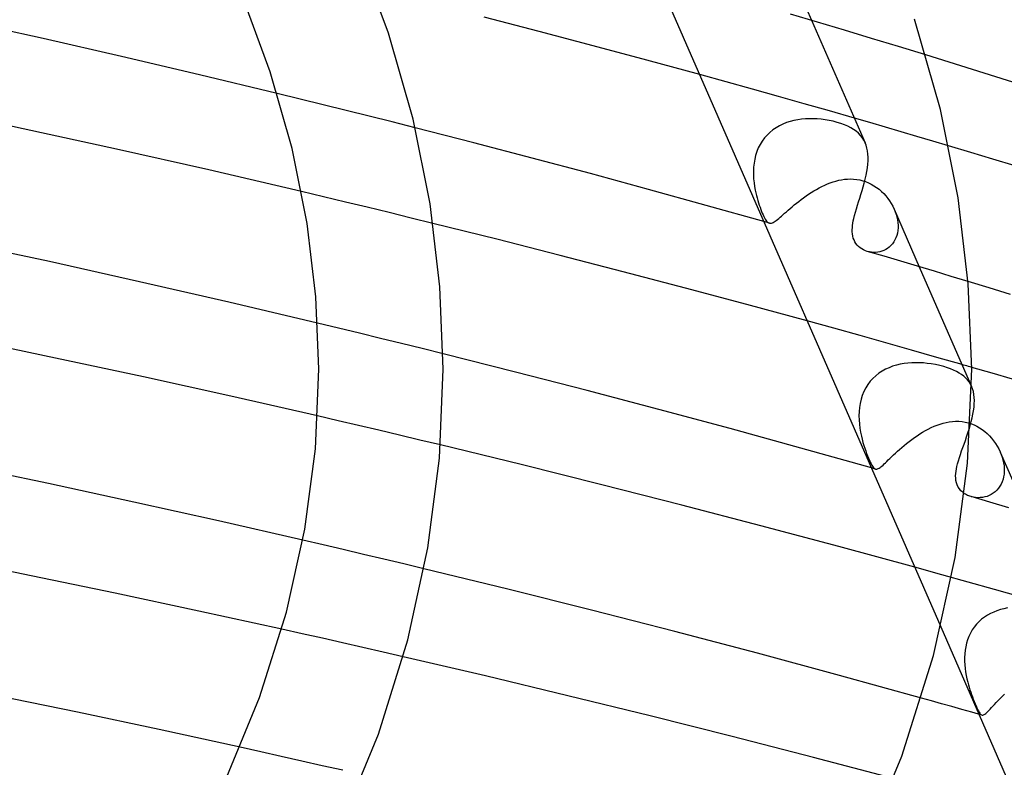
# Model space of a CAD drawing. Header units: millimetres. Extents: x -374 to 374, y -188 to 321.
# Tile 90 of 112: x 114 to 146, y 202 to 226. Entities that reach past the tile are written whole.
import ezdxf

# ---------------------------------------------------------------- set-up
doc = ezdxf.new("R2010")
doc.units = ezdxf.units.MM
doc.layers.add('HIDDEN', color=7, linetype='Continuous')
doc.layers.add('THICK', color=7, linetype='Continuous')

msp = doc.modelspace()

# ---------------------------------------------------------------- linework, layer by layer
at = {"layer": 'HIDDEN'}
for p, q in [((139.095, 227.734), (139.852, 226)), ((144.277, 224.651), (143.522, 224.885)), ((145.03, 224.415), (144.277, 224.651)), ((137.102, 224.019), (136.25, 224.253)), ((145.781, 224.179), (145.03, 224.415)), ((137.946, 223.784), (137.102, 224.019)), ((146.531, 223.941), (145.781, 224.179)), ((123.401, 223.467), (122.659, 223.649)), ((138.781, 223.55), (137.946, 223.784)), ((124.142, 223.285), (123.401, 223.467)), ((124.882, 223.101), (124.142, 223.285)), ((139.606, 223.317), (138.781, 223.55)), ((140.422, 223.084), (139.606, 223.317)), ((125.621, 222.916), (124.882, 223.101)), ((141.226, 222.853), (140.422, 223.084)), ((126.359, 222.731), (125.621, 222.916)), ((127.095, 222.544), (126.359, 222.731)), ((138.924, 222.662), (138.813, 222.608)), ((139.04, 222.708), (138.924, 222.662)), ((139.159, 222.746), (139.04, 222.708)), ((139.28, 222.777), (139.159, 222.746)), ((139.403, 222.802), (139.28, 222.777)), ((139.528, 222.819), (139.403, 222.802)), ((139.653, 222.83), (139.528, 222.819)), ((139.779, 222.836), (139.653, 222.83)), ((139.904, 222.835), (139.779, 222.836)), ((140.029, 222.83), (139.904, 222.835)), ((140.154, 222.819), (140.029, 222.83)), ((140.283, 222.802), (140.154, 222.819)), ((140.413, 222.78), (140.283, 222.802)), ((140.544, 222.752), (140.413, 222.78)), ((140.675, 222.718), (140.544, 222.752)), ((140.794, 222.68), (140.675, 222.718)), ((140.906, 222.639), (140.794, 222.68)), ((141.011, 222.593), (140.906, 222.639)), ((138.506, 222.396), (138.416, 222.31)), ((138.602, 222.475), (138.506, 222.396)), ((138.705, 222.545), (138.602, 222.475)), ((138.813, 222.608), (138.705, 222.545)), ((141.109, 222.543), (141.011, 222.593)), ((141.199, 222.488), (141.109, 222.543)), ((141.28, 222.429), (141.199, 222.488)), ((141.354, 222.366), (141.28, 222.429)), ((141.42, 222.298), (141.354, 222.366)), ((138.193, 222.007), (138.136, 221.894)), ((138.259, 222.115), (138.193, 222.007)), ((138.334, 222.216), (138.259, 222.115)), ((138.416, 222.31), (138.334, 222.216)), ((141.478, 222.225), (141.42, 222.298)), ((141.529, 222.147), (141.478, 222.225)), ((141.571, 222.063), (141.529, 222.147)), ((138.088, 221.776), (138.049, 221.654)), ((138.136, 221.894), (138.088, 221.776)), ((144.968, 221.749), (144.254, 221.963)), ((145.684, 221.533), (144.968, 221.749)), ((137.998, 221.404), (137.984, 221.277)), ((138.019, 221.53), (137.998, 221.404)), ((138.049, 221.654), (138.019, 221.53)), ((146.401, 221.315), (145.684, 221.533)), ((137.984, 221.277), (137.978, 221.149)), ((137.978, 221.149), (137.979, 221.023)), ((137.979, 221.023), (137.986, 220.897)), ((137.986, 220.897), (137.998, 220.773)), ((137.998, 220.773), (138.016, 220.652)), ((140.272, 220.696), (140.361, 220.735)), ((140.361, 220.735), (140.451, 220.77)), ((140.451, 220.77), (140.541, 220.802)), ((140.541, 220.802), (140.632, 220.829)), ((140.632, 220.829), (140.724, 220.852)), ((140.724, 220.852), (140.817, 220.871)), ((140.817, 220.871), (140.911, 220.885)), ((140.911, 220.885), (141.007, 220.894)), ((141.007, 220.894), (141.104, 220.896)), ((141.104, 220.896), (141.202, 220.893)), ((141.202, 220.893), (141.3, 220.883)), ((141.3, 220.883), (141.398, 220.865)), ((141.398, 220.865), (141.494, 220.841)), ((141.494, 220.841), (141.588, 220.811)), ((141.588, 220.811), (141.679, 220.774)), ((141.679, 220.774), (141.768, 220.73)), ((124.149, 220.322), (123.445, 220.489)), ((138.016, 220.652), (138.037, 220.534)), ((138.037, 220.534), (138.055, 220.449)), ((138.055, 220.449), (138.075, 220.367)), ((139.755, 220.405), (139.838, 220.459)), ((139.838, 220.459), (139.923, 220.511)), ((139.923, 220.511), (140.008, 220.562)), ((140.008, 220.562), (140.095, 220.609)), ((140.095, 220.609), (140.183, 220.655)), ((140.183, 220.655), (140.272, 220.696)), ((141.768, 220.73), (141.855, 220.68)), ((141.855, 220.68), (141.939, 220.624)), ((141.939, 220.624), (142.019, 220.563)), ((142.019, 220.563), (142.096, 220.496)), ((142.096, 220.496), (142.168, 220.426)), ((142.168, 220.426), (142.236, 220.35)), ((124.853, 220.153), (124.149, 220.322)), ((125.558, 219.984), (124.853, 220.153)), ((138.075, 220.367), (138.096, 220.286)), ((138.096, 220.286), (138.118, 220.207)), ((138.118, 220.207), (138.142, 220.13)), ((138.142, 220.13), (138.166, 220.056)), ((139.294, 220.06), (139.365, 220.118)), ((139.365, 220.118), (139.438, 220.176)), ((139.438, 220.176), (139.514, 220.234)), ((139.514, 220.234), (139.593, 220.292)), ((139.593, 220.292), (139.673, 220.349)), ((139.673, 220.349), (139.755, 220.405)), ((142.236, 220.35), (142.3, 220.272)), ((142.3, 220.272), (142.359, 220.19)), ((142.359, 220.19), (142.412, 220.105)), ((142.412, 220.105), (142.461, 220.017)), ((126.262, 219.813), (125.558, 219.984)), ((126.967, 219.64), (126.262, 219.813)), ((138.166, 220.056), (138.191, 219.984)), ((138.191, 219.984), (138.216, 219.916)), ((138.216, 219.916), (138.241, 219.853)), ((138.241, 219.853), (138.265, 219.794)), ((138.265, 219.794), (138.289, 219.74)), ((138.93, 219.746), (138.983, 219.792)), ((138.983, 219.792), (139.039, 219.842)), ((139.039, 219.842), (139.098, 219.893)), ((139.098, 219.893), (139.16, 219.947)), ((139.16, 219.947), (139.226, 220.003)), ((139.226, 220.003), (139.294, 220.06)), ((142.461, 220.017), (142.504, 219.928)), ((142.504, 219.928), (142.539, 219.842)), ((142.507, 219.92), (143.314, 218.072)), ((142.539, 219.842), (142.569, 219.754)), ((127.671, 219.467), (126.967, 219.64)), ((138.289, 219.74), (138.312, 219.69)), ((138.312, 219.69), (138.335, 219.646)), ((138.344, 219.518), (138.314, 219.526)), ((138.335, 219.646), (138.358, 219.606)), ((138.373, 219.509), (138.344, 219.518)), ((138.358, 219.606), (138.38, 219.571)), ((138.403, 219.501), (138.373, 219.509)), ((138.38, 219.571), (138.402, 219.542)), ((138.402, 219.542), (138.424, 219.518)), ((138.432, 219.492), (138.403, 219.501)), ((138.424, 219.518), (138.446, 219.499)), ((138.461, 219.484), (138.432, 219.492)), ((138.446, 219.499), (138.468, 219.485)), ((138.491, 219.476), (138.461, 219.484)), ((138.468, 219.485), (138.491, 219.476)), ((138.491, 219.476), (138.514, 219.472)), ((138.514, 219.472), (138.538, 219.472)), ((138.538, 219.472), (138.563, 219.477)), ((138.563, 219.477), (138.589, 219.485)), ((138.589, 219.485), (138.617, 219.499)), ((138.617, 219.499), (138.647, 219.516)), ((138.647, 219.516), (138.68, 219.537)), ((138.68, 219.537), (138.715, 219.563)), ((138.715, 219.563), (138.752, 219.592)), ((138.752, 219.592), (138.792, 219.625)), ((138.792, 219.625), (138.835, 219.662)), ((138.835, 219.662), (138.881, 219.702)), ((138.881, 219.702), (138.93, 219.746)), ((142.569, 219.754), (142.593, 219.666)), ((142.593, 219.666), (142.611, 219.578)), ((142.611, 219.578), (142.623, 219.49)), ((142.623, 219.49), (142.629, 219.404)), ((142.608, 219.155), (142.589, 219.077)), ((142.622, 219.236), (142.608, 219.155)), ((142.629, 219.319), (142.622, 219.236)), ((142.629, 219.404), (142.629, 219.319)), ((142.493, 218.869), (142.449, 218.809)), ((142.53, 218.934), (142.493, 218.869)), ((142.562, 219.003), (142.53, 218.934)), ((142.589, 219.077), (142.562, 219.003)), ((141.707, 218.55), (141.642, 218.566)), ((141.773, 218.54), (141.707, 218.55)), ((141.84, 218.535), (141.773, 218.54)), ((141.907, 218.535), (141.84, 218.535)), ((141.975, 218.542), (141.907, 218.535)), ((142.041, 218.554), (141.975, 218.542)), ((142.107, 218.572), (142.041, 218.554)), ((142.171, 218.597), (142.107, 218.572)), ((142.234, 218.627), (142.171, 218.597)), ((142.293, 218.664), (142.234, 218.627)), ((142.349, 218.706), (142.293, 218.664)), ((142.401, 218.754), (142.349, 218.706)), ((142.449, 218.809), (142.401, 218.754)), ((145.566, 217.392), (144.885, 217.599)), ((146.247, 217.184), (145.566, 217.392)), ((140.563, 216.093), (139.711, 216.328)), ((124.637, 216.094), (123.963, 216.256)), ((125.311, 215.931), (124.637, 216.094)), ((141.407, 215.858), (140.563, 216.093)), ((125.983, 215.767), (125.311, 215.931)), ((126.655, 215.603), (125.983, 215.767)), ((142.242, 215.624), (141.407, 215.858)), ((127.326, 215.437), (126.655, 215.603)), ((127.996, 215.271), (127.326, 215.437)), ((143.067, 215.39), (142.242, 215.624)), ((143.883, 215.157), (143.067, 215.39)), ((144.688, 214.925), (143.883, 215.157)), ((142.227, 214.772), (142.117, 214.712)), ((142.34, 214.824), (142.227, 214.772)), ((142.457, 214.868), (142.34, 214.824)), ((142.577, 214.904), (142.457, 214.868)), ((142.699, 214.933), (142.577, 214.904)), ((142.823, 214.955), (142.699, 214.933)), ((142.947, 214.971), (142.823, 214.955)), ((143.073, 214.98), (142.947, 214.971)), ((143.198, 214.984), (143.073, 214.98)), ((143.323, 214.982), (143.198, 214.984)), ((143.447, 214.975), (143.323, 214.982)), ((143.571, 214.963), (143.447, 214.975)), ((143.701, 214.946), (143.571, 214.963)), ((143.834, 214.923), (143.701, 214.946)), ((143.97, 214.893), (143.834, 214.923)), ((144.107, 214.857), (143.97, 214.893)), ((144.218, 214.823), (144.107, 214.857)), ((144.322, 214.785), (144.218, 214.823)), ((144.419, 214.745), (144.322, 214.785)), ((144.511, 214.701), (144.419, 214.745)), ((145.656, 214.644), (145, 214.835)), ((141.821, 214.479), (141.736, 214.385)), ((141.913, 214.565), (141.821, 214.479)), ((142.012, 214.643), (141.913, 214.565)), ((142.117, 214.712), (142.012, 214.643)), ((144.595, 214.653), (144.511, 214.701)), ((144.673, 214.603), (144.595, 214.653)), ((144.744, 214.549), (144.673, 214.603)), ((144.808, 214.491), (144.744, 214.549)), ((144.865, 214.43), (144.808, 214.491)), ((144.915, 214.364), (144.865, 214.43)), ((146.317, 214.45), (145.656, 214.644)), ((141.59, 214.172), (141.531, 214.056)), ((141.658, 214.282), (141.59, 214.172)), ((141.736, 214.385), (141.658, 214.282)), ((144.958, 214.295), (144.915, 214.364)), ((144.995, 214.221), (144.958, 214.295)), ((145.027, 214.14), (144.995, 214.221)), ((144.996, 214.221), (144.998, 214.215)), ((145.052, 214.053), (145.027, 214.14)), ((141.441, 213.807), (141.411, 213.677)), ((141.481, 213.934), (141.441, 213.807)), ((141.531, 214.056), (141.481, 213.934)), ((145.069, 213.962), (145.052, 214.053)), ((145.08, 213.867), (145.069, 213.962)), ((145.085, 213.767), (145.08, 213.867)), ((141.39, 213.545), (141.377, 213.41)), ((141.411, 213.677), (141.39, 213.545)), ((145.06, 213.44), (145.074, 213.553)), ((145.074, 213.553), (145.083, 213.662)), ((145.083, 213.662), (145.085, 213.767)), ((124.618, 213.117), (123.962, 213.27)), ((141.377, 213.41), (141.373, 213.276)), ((141.373, 213.276), (141.377, 213.141)), ((141.377, 213.141), (141.387, 213.008)), ((144.986, 213.088), (145.015, 213.207)), ((145.015, 213.207), (145.04, 213.325)), ((145.04, 213.325), (145.06, 213.44)), ((125.275, 212.964), (124.618, 213.117)), ((125.933, 212.809), (125.275, 212.964)), ((141.387, 213.008), (141.403, 212.876)), ((141.403, 212.876), (141.425, 212.747)), ((143.511, 212.801), (143.603, 212.85)), ((143.603, 212.85), (143.696, 212.897)), ((143.696, 212.897), (143.79, 212.939)), ((143.79, 212.939), (143.885, 212.977)), ((143.885, 212.977), (143.981, 213.011)), ((143.981, 213.011), (144.077, 213.041)), ((144.077, 213.041), (144.176, 213.065)), ((144.176, 213.065), (144.276, 213.084)), ((144.276, 213.084), (144.378, 213.097)), ((144.378, 213.097), (144.481, 213.103)), ((144.481, 213.103), (144.585, 213.102)), ((144.585, 213.102), (144.69, 213.093)), ((144.69, 213.093), (144.794, 213.075)), ((144.794, 213.075), (144.896, 213.05)), ((144.896, 213.05), (144.989, 213.02)), ((144.953, 212.969), (144.986, 213.088)), ((144.989, 213.02), (145.079, 212.983)), ((145.079, 212.983), (145.168, 212.939)), ((145.168, 212.939), (145.255, 212.889)), ((145.255, 212.889), (145.339, 212.832)), ((145.339, 212.832), (145.42, 212.77)), ((126.592, 212.653), (125.933, 212.809)), ((127.252, 212.496), (126.592, 212.653)), ((141.425, 212.747), (141.452, 212.62)), ((141.452, 212.62), (141.476, 212.519)), ((141.476, 212.519), (141.503, 212.42)), ((142.988, 212.451), (143.071, 212.514)), ((143.071, 212.514), (143.155, 212.575)), ((143.155, 212.575), (143.242, 212.635)), ((143.242, 212.635), (143.33, 212.693)), ((143.33, 212.693), (143.42, 212.748)), ((143.42, 212.748), (143.511, 212.801)), ((145.42, 212.77), (145.497, 212.703)), ((145.497, 212.703), (145.57, 212.631)), ((145.57, 212.631), (145.639, 212.554)), ((145.639, 212.554), (145.703, 212.474)), ((127.911, 212.338), (127.252, 212.496)), ((141.503, 212.42), (141.531, 212.325)), ((141.531, 212.325), (141.56, 212.233)), ((141.56, 212.233), (141.59, 212.145)), ((142.611, 212.134), (142.681, 212.196)), ((142.681, 212.196), (142.753, 212.26)), ((142.753, 212.26), (142.829, 212.324)), ((142.829, 212.324), (142.907, 212.388)), ((142.907, 212.388), (142.988, 212.451)), ((145.703, 212.474), (145.763, 212.39)), ((145.763, 212.39), (145.818, 212.303)), ((145.818, 212.303), (145.868, 212.213)), ((145.868, 212.213), (145.913, 212.12)), ((141.59, 212.145), (141.62, 212.063)), ((141.62, 212.063), (141.65, 211.985)), ((141.65, 211.985), (141.679, 211.913)), ((141.679, 211.913), (141.708, 211.847)), ((142.318, 211.856), (142.369, 211.906)), ((142.369, 211.906), (142.424, 211.959)), ((142.424, 211.959), (142.483, 212.015)), ((142.483, 212.015), (142.545, 212.074)), ((142.545, 212.074), (142.611, 212.134)), ((145.913, 212.12), (145.949, 212.032)), ((145.917, 212.109), (148.196, 206.892)), ((145.949, 212.032), (145.98, 211.942)), ((145.98, 211.942), (146.006, 211.851)), ((141.708, 211.847), (141.735, 211.787)), ((141.735, 211.787), (141.761, 211.735)), ((141.761, 211.735), (141.785, 211.69)), ((141.797, 211.593), (141.776, 211.599)), ((141.785, 211.69), (141.807, 211.653)), ((141.819, 211.587), (141.797, 211.593)), ((141.807, 211.653), (141.828, 211.623)), ((141.841, 211.58), (141.819, 211.587)), ((141.828, 211.623), (141.849, 211.599)), ((141.863, 211.574), (141.841, 211.58)), ((141.849, 211.599), (141.869, 211.582)), ((141.885, 211.568), (141.863, 211.574)), ((141.869, 211.582), (141.888, 211.569)), ((141.906, 211.562), (141.885, 211.568)), ((141.888, 211.569), (141.908, 211.561)), ((141.908, 211.561), (141.929, 211.558)), ((141.929, 211.558), (141.95, 211.56)), ((141.95, 211.56), (141.972, 211.566)), ((141.972, 211.566), (141.996, 211.576)), ((141.996, 211.576), (142.022, 211.591)), ((142.022, 211.591), (142.05, 211.61)), ((142.05, 211.61), (142.08, 211.633)), ((142.08, 211.633), (142.112, 211.66)), ((142.112, 211.66), (142.147, 211.691)), ((142.147, 211.691), (142.185, 211.727)), ((142.185, 211.727), (142.226, 211.766)), ((142.226, 211.766), (142.27, 211.809)), ((142.27, 211.809), (142.318, 211.856)), ((146.006, 211.851), (146.025, 211.76)), ((146.025, 211.76), (146.039, 211.669)), ((146.039, 211.669), (146.046, 211.579)), ((146.046, 211.579), (146.046, 211.49)), ((146.027, 211.316), (146.007, 211.234)), ((146.04, 211.402), (146.027, 211.316)), ((146.046, 211.49), (146.04, 211.402)), ((145.862, 210.944), (145.811, 210.885)), ((145.908, 211.01), (145.862, 210.944)), ((145.948, 211.08), (145.908, 211.01)), ((145.981, 211.155), (145.948, 211.08)), ((146.007, 211.234), (145.981, 211.155)), ((144.801, 210.75), (144.769, 210.77)), ((144.834, 210.732), (144.801, 210.75)), ((144.869, 210.716), (144.834, 210.732)), ((144.904, 210.7), (144.869, 210.716)), ((144.94, 210.687), (144.904, 210.7)), ((144.977, 210.675), (144.94, 210.687)), ((145.586, 210.497), (144.977, 210.675)), ((145.053, 210.657), (144.982, 210.674)), ((145.126, 210.646), (145.053, 210.657)), ((145.2, 210.641), (145.126, 210.646)), ((145.274, 210.642), (145.2, 210.641)), ((145.348, 210.65), (145.274, 210.642)), ((145.421, 210.664), (145.348, 210.65)), ((145.493, 210.684), (145.421, 210.664)), ((145.563, 210.711), (145.493, 210.684)), ((145.63, 210.745), (145.563, 210.711)), ((145.695, 210.785), (145.63, 210.745)), ((145.755, 210.832), (145.695, 210.785)), ((145.811, 210.885), (145.755, 210.832)), ((146.196, 210.316), (145.586, 210.497)), ((124.137, 209.123), (123.486, 209.274)), ((124.788, 208.971), (124.137, 209.123)), ((125.438, 208.818), (124.788, 208.971)), ((126.087, 208.664), (125.438, 208.818)), ((126.735, 208.509), (126.087, 208.664)), ((127.383, 208.354), (126.735, 208.509)), ((144.034, 208.164), (143.171, 208.403)), ((144.889, 207.926), (144.034, 208.164)), ((145.735, 207.688), (144.889, 207.926)), ((146.571, 207.451), (145.735, 207.688)), ((145.503, 206.86), (145.407, 206.797)), ((145.603, 206.915), (145.503, 206.86)), ((145.707, 206.963), (145.603, 206.915)), ((145.813, 207.005), (145.707, 206.963)), ((145.923, 207.04), (145.813, 207.005)), ((146.035, 207.069), (145.923, 207.04)), ((146.149, 207.092), (146.035, 207.069)), ((144.008, 206.485), (146.471, 200.845)), ((145.154, 206.57), (145.082, 206.48)), ((145.233, 206.652), (145.154, 206.57)), ((145.317, 206.728), (145.233, 206.652)), ((145.407, 206.797), (145.317, 206.728)), ((123.463, 206.265), (122.809, 206.41)), ((124.115, 206.118), (123.463, 206.265)), ((144.91, 206.18), (144.868, 206.071)), ((144.96, 206.285), (144.91, 206.18)), ((145.017, 206.385), (144.96, 206.285)), ((145.082, 206.48), (145.017, 206.385)), ((124.766, 205.972), (124.115, 206.118)), ((125.415, 205.824), (124.766, 205.972)), ((144.834, 205.96), (144.808, 205.846)), ((144.868, 206.071), (144.834, 205.96)), ((126.065, 205.676), (125.415, 205.824)), ((126.716, 205.526), (126.065, 205.676)), ((144.776, 205.614), (144.771, 205.496)), ((144.789, 205.73), (144.776, 205.614)), ((144.808, 205.846), (144.789, 205.73)), ((144.771, 205.496), (144.771, 205.38)), ((144.771, 205.38), (144.777, 205.263)), ((144.777, 205.263), (144.788, 205.148)), ((144.788, 205.148), (144.803, 205.034)), ((144.803, 205.034), (144.823, 204.922)), ((144.823, 204.922), (144.846, 204.812)), ((144.846, 204.812), (144.872, 204.705)), ((144.872, 204.705), (144.894, 204.622)), ((144.894, 204.622), (144.917, 204.542)), ((144.917, 204.542), (144.942, 204.463)), ((144.942, 204.463), (144.967, 204.387)), ((144.967, 204.387), (144.993, 204.31)), ((144.993, 204.31), (145.021, 204.233)), ((145.979, 204.247), (146.05, 204.316)), ((143.707, 204.104), (143.382, 204.195)), ((144.031, 204.013), (143.707, 204.104)), ((144.356, 203.922), (144.031, 204.013)), ((145.021, 204.233), (145.05, 204.157)), ((145.05, 204.157), (145.08, 204.082)), ((145.08, 204.082), (145.109, 204.01)), ((145.109, 204.01), (145.138, 203.943)), ((145.681, 203.937), (145.732, 203.992)), ((145.732, 203.992), (145.788, 204.051)), ((145.788, 204.051), (145.847, 204.114)), ((145.847, 204.114), (145.911, 204.179)), ((145.911, 204.179), (145.979, 204.247)), ((144.68, 203.83), (144.356, 203.922)), ((145.004, 203.738), (144.68, 203.83)), ((145.327, 203.646), (145.004, 203.738)), ((145.138, 203.943), (145.165, 203.882)), ((145.165, 203.882), (145.19, 203.828)), ((145.19, 203.828), (145.214, 203.781)), ((145.214, 203.781), (145.236, 203.741)), ((145.236, 203.741), (145.257, 203.708)), ((145.257, 203.708), (145.277, 203.682)), ((145.277, 203.682), (145.297, 203.663)), ((145.297, 203.663), (145.317, 203.65)), ((145.317, 203.65), (145.337, 203.644)), ((145.337, 203.644), (145.357, 203.644)), ((145.357, 203.644), (145.378, 203.65)), ((145.378, 203.65), (145.401, 203.661)), ((145.401, 203.661), (145.426, 203.678)), ((145.426, 203.678), (145.453, 203.7)), ((145.453, 203.7), (145.483, 203.727)), ((145.483, 203.727), (145.515, 203.76)), ((145.515, 203.76), (145.551, 203.797)), ((145.551, 203.797), (145.591, 203.839)), ((145.591, 203.839), (145.634, 203.886)), ((145.634, 203.886), (145.681, 203.937)), ((122.132, 202.463), (121.47, 202.61)), ((122.793, 202.315), (122.132, 202.463)), ((123.453, 202.167), (122.793, 202.315)), ((124.111, 202.018), (123.453, 202.167)), ((124.769, 201.869), (124.111, 202.018))]:
    msp.add_line(p, q, dxfattribs=at)
at = {"layer": 'THICK'}
for p, q in [((133.498, 230.555), (144.008, 206.485)), ((126.241, 225.589), (125.227, 228.323)), ((122.44, 224.343), (121.544, 226.761)), ((140.035, 225.945), (139.167, 226.203)), ((115.139, 225.411), (112.606, 225.974)), ((131.083, 225.639), (129.317, 226.097)), ((139.852, 226), (141.574, 222.056)), ((140.905, 225.684), (140.035, 225.945)), ((143.991, 223.136), (143.163, 226.042)), ((127.031, 222.815), (126.241, 225.589)), ((132.829, 225.178), (131.083, 225.639)), ((141.777, 225.42), (140.905, 225.684)), ((117.657, 224.836), (115.139, 225.411)), ((134.553, 224.716), (132.829, 225.178)), ((142.65, 225.154), (141.777, 225.42)), ((143.522, 224.885), (142.65, 225.154)), ((120.164, 224.248), (117.657, 224.836)), ((136.25, 224.253), (134.553, 224.716)), ((122.659, 223.649), (120.164, 224.248)), ((123.143, 221.874), (122.44, 224.343)), ((114.49, 222.513), (111.464, 223.155)), ((144.561, 220.293), (143.991, 223.136)), ((127.577, 220.091), (127.031, 222.815)), ((141.726, 222.708), (141.226, 222.853)), ((142.228, 222.562), (141.726, 222.708)), ((117.49, 221.856), (114.49, 222.513)), ((128.984, 222.059), (127.095, 222.544)), ((142.732, 222.414), (142.228, 222.562)), ((143.238, 222.265), (142.732, 222.414)), ((130.866, 221.566), (128.984, 222.059)), ((141.604, 221.979), (141.571, 222.063)), ((143.745, 222.115), (143.238, 222.265)), ((144.254, 221.963), (143.745, 222.115)), ((120.463, 221.185), (117.49, 221.856)), ((123.628, 219.459), (123.143, 221.874)), ((141.63, 221.89), (141.604, 221.979)), ((141.649, 221.796), (141.63, 221.89)), ((141.661, 221.697), (141.649, 221.796)), ((141.667, 221.593), (141.661, 221.697)), ((132.74, 221.067), (130.866, 221.566)), ((141.646, 221.254), (141.659, 221.371)), ((141.659, 221.371), (141.666, 221.484)), ((141.666, 221.484), (141.667, 221.593)), ((123.445, 220.489), (120.463, 221.185)), ((134.606, 220.56), (132.74, 221.067)), ((141.604, 221.013), (141.627, 221.135)), ((141.627, 221.135), (141.646, 221.254)), ((141.51, 220.642), (141.544, 220.766)), ((141.544, 220.766), (141.576, 220.889)), ((141.576, 220.889), (141.604, 221.013)), ((136.464, 220.046), (134.606, 220.56)), ((141.437, 220.399), (141.474, 220.52)), ((141.474, 220.52), (141.51, 220.642)), ((141.326, 220.048), (141.363, 220.163)), ((141.363, 220.163), (141.4, 220.28)), ((141.4, 220.28), (141.437, 220.399)), ((144.891, 217.523), (144.561, 220.293)), ((127.895, 217.424), (127.577, 220.091)), ((138.314, 219.526), (136.464, 220.046)), ((141.232, 219.722), (141.26, 219.828)), ((141.26, 219.828), (141.292, 219.937)), ((141.292, 219.937), (141.326, 220.048)), ((141.169, 219.403), (141.178, 219.473)), ((141.178, 219.473), (141.191, 219.545)), ((141.191, 219.545), (141.207, 219.619)), ((141.207, 219.619), (141.232, 219.722)), ((123.908, 217.108), (123.628, 219.459)), ((129.725, 218.955), (127.671, 219.467)), ((141.159, 219.264), (141.162, 219.333)), ((141.159, 219.195), (141.159, 219.264)), ((141.165, 219.127), (141.159, 219.195)), ((141.162, 219.333), (141.169, 219.403)), ((115.334, 218.236), (112.413, 218.867)), ((131.768, 218.437), (129.725, 218.955)), ((141.176, 219.06), (141.165, 219.127)), ((141.192, 218.996), (141.176, 219.06)), ((141.215, 218.933), (141.192, 218.996)), ((141.244, 218.874), (141.215, 218.933)), ((141.278, 218.819), (141.244, 218.874)), ((141.317, 218.769), (141.278, 218.819)), ((141.361, 218.723), (141.317, 218.769)), ((141.41, 218.682), (141.361, 218.723)), ((141.463, 218.645), (141.41, 218.682)), ((141.52, 218.614), (141.463, 218.645)), ((141.58, 218.587), (141.52, 218.614)), ((141.642, 218.566), (141.58, 218.587)), ((142.18, 218.408), (141.642, 218.566)), ((118.228, 217.591), (115.334, 218.236)), ((133.793, 217.913), (131.768, 218.437)), ((142.719, 218.249), (142.18, 218.408)), ((143.259, 218.088), (142.719, 218.249)), ((135.796, 217.386), (133.793, 217.913)), ((143.8, 217.926), (143.259, 218.088)), ((143.314, 218.072), (144.996, 214.221)), ((144.342, 217.763), (143.8, 217.926)), ((121.102, 216.932), (118.228, 217.591)), ((144.885, 217.599), (144.342, 217.763)), ((128, 214.779), (127.895, 217.424)), ((137.77, 216.857), (135.796, 217.386)), ((145, 214.775), (144.891, 217.523)), ((124, 214.775), (123.908, 217.108)), ((123.963, 216.256), (121.102, 216.932)), ((139.711, 216.328), (137.77, 216.857)), ((115.531, 215.135), (112.679, 215.731)), ((118.364, 214.526), (115.531, 215.135)), ((130.321, 214.685), (127.996, 215.271)), ((123.889, 212.214), (124, 214.779)), ((127.878, 211.91), (128, 214.775)), ((144.74, 214.91), (144.688, 214.925)), ((144.792, 214.895), (144.74, 214.91)), ((144.844, 214.88), (144.792, 214.895)), ((144.896, 214.865), (144.844, 214.88)), ((144.869, 211.757), (145, 214.779)), ((144.948, 214.85), (144.896, 214.865)), ((145, 214.835), (144.948, 214.85)), ((121.172, 213.905), (118.364, 214.526)), ((132.634, 214.088), (130.321, 214.685)), ((134.937, 213.481), (132.634, 214.088)), ((123.962, 213.27), (121.172, 213.905)), ((137.228, 212.864), (134.937, 213.481)), ((139.508, 212.237), (137.228, 212.864)), ((144.877, 212.724), (144.916, 212.846)), ((144.916, 212.846), (144.953, 212.969)), ((144.795, 212.485), (144.836, 212.603)), ((144.836, 212.603), (144.877, 212.724)), ((123.551, 209.631), (123.889, 212.214)), ((130.512, 211.704), (127.911, 212.338)), ((141.776, 211.599), (139.508, 212.237)), ((144.674, 212.144), (144.713, 212.255)), ((144.713, 212.255), (144.754, 212.368)), ((144.754, 212.368), (144.795, 212.485)), ((127.506, 209.026), (127.878, 211.91)), ((144.57, 211.827), (144.602, 211.93)), ((144.602, 211.93), (144.637, 212.035)), ((144.637, 212.035), (144.674, 212.144)), ((115.302, 211.095), (112.53, 211.678)), ((133.104, 211.058), (130.512, 211.704)), ((144.47, 208.713), (144.869, 211.757)), ((144.495, 211.495), (144.507, 211.57)), ((144.507, 211.57), (144.523, 211.648)), ((144.523, 211.648), (144.543, 211.728)), ((144.543, 211.728), (144.57, 211.827)), ((144.483, 211.346), (144.487, 211.421)), ((144.485, 211.271), (144.483, 211.346)), ((144.493, 211.196), (144.485, 211.271)), ((144.487, 211.421), (144.495, 211.495)), ((118.052, 210.5), (115.302, 211.095)), ((135.677, 210.401), (133.104, 211.058)), ((144.509, 211.123), (144.493, 211.196)), ((144.533, 211.051), (144.509, 211.123)), ((144.566, 210.983), (144.533, 211.051)), ((144.607, 210.921), (144.566, 210.983)), ((144.655, 210.865), (144.607, 210.921)), ((144.709, 210.815), (144.655, 210.865)), ((144.769, 210.77), (144.709, 210.815)), ((120.778, 209.894), (118.052, 210.5)), ((138.22, 209.738), (135.677, 210.401)), ((123.486, 209.274), (120.778, 209.894)), ((140.722, 209.071), (138.22, 209.738)), ((122.962, 206.962), (123.551, 209.631)), ((126.862, 206.067), (127.506, 209.026)), ((143.171, 208.403), (140.722, 209.071)), ((143.776, 205.569), (144.47, 208.713)), ((114.75, 208.129), (112.029, 208.679)), ((117.454, 207.568), (114.75, 208.129)), ((130.084, 207.695), (127.383, 208.354)), ((120.142, 206.994), (117.454, 207.568)), ((132.773, 207.022), (130.084, 207.695)), ((122.809, 206.41), (120.142, 206.994)), ((122.095, 204.209), (122.962, 206.962)), ((135.447, 206.336), (132.773, 207.022)), ((138.107, 205.636), (135.447, 206.336)), ((125.924, 203.037), (126.862, 206.067)), ((140.752, 204.922), (138.107, 205.636)), ((142.755, 202.327), (143.776, 205.569)), ((129.359, 204.907), (126.716, 205.526)), ((132.011, 204.27), (129.359, 204.907)), ((143.382, 204.195), (140.752, 204.922)), ((116.239, 203.736), (113.596, 204.283)), ((134.66, 203.618), (132.011, 204.27)), ((120.887, 201.296), (122.095, 204.209)), ((118.864, 203.178), (116.239, 203.736)), ((137.296, 202.953), (134.66, 203.618)), ((121.47, 202.61), (118.864, 203.178)), ((124.496, 199.599), (125.924, 203.037)), ((139.908, 202.281), (137.296, 202.953)), ((142.484, 201.602), (139.908, 202.281)), ((141.332, 198.899), (142.755, 202.327))]:
    msp.add_line(p, q, dxfattribs=at)

doc.saveas('drawing.dxf')
